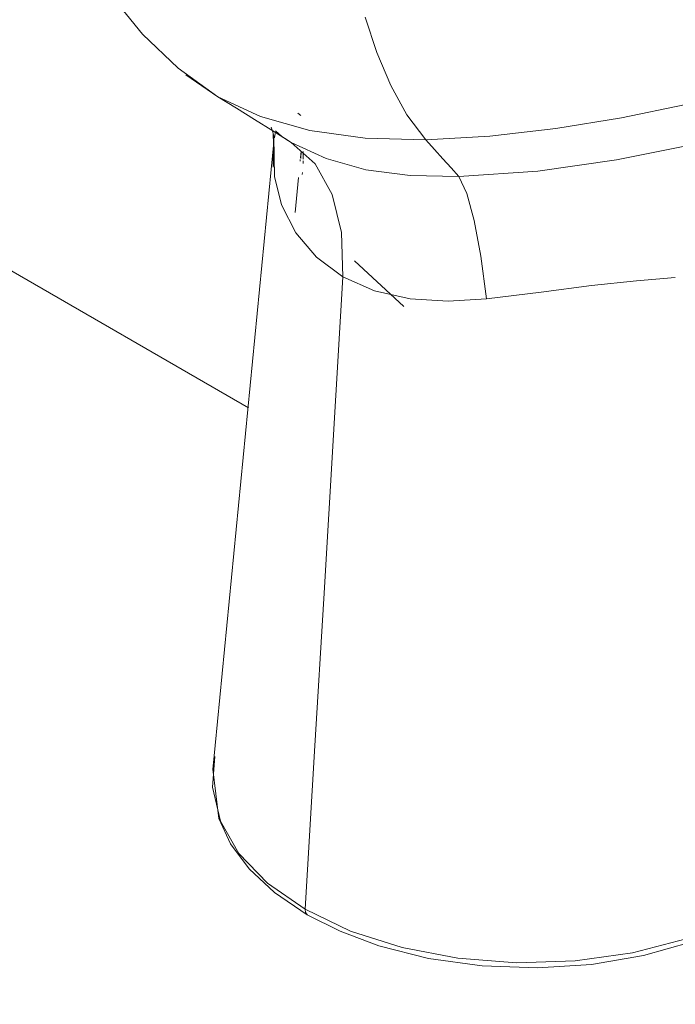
# Model space of a CAD drawing. Header units: metres. Extents: x -5.4 to 6, y -8 to 2.6.
# Tile 22 of 63: x 4.427 to 4.614, y -6.844 to -6.563. Entities that reach past the tile are written whole.
import ezdxf

# ---------------------------------------------------------------- set-up
doc = ezdxf.new("R2010")
doc.units = ezdxf.units.M
doc.layers.add('A-FLOR-PATT', color=7, linetype='Continuous', lineweight=50)
doc.layers.add('P-SANR-FIXT', color=7, linetype='Continuous', lineweight=5)

# ---------------------------------------------------------------- blocks, each defined once
blk = doc.blocks.new('BACIA SANITÁRIA ACESSÍVEL COM CAIXA ACOPLADA COM DUPLO ACIONAMENTO - P_115_17_Branco-2802804-ISO_BANHEIRO')
at = {"layer": 'P-SANR-FIXT'}
for p, q in [((6.21547, -6.56212), (6.21878, -6.57224)), ((6.21878, -6.57224), (6.22273, -6.58164)), ((6.1642, -6.57861), (6.17337, -6.58489)), ((6.17337, -6.58489), (6.16421, -6.57862)), ((6.22273, -6.58165), (6.22736, -6.59003)), ((6.19703, -6.59017), (6.19619, -6.58958)), ((6.22736, -6.59003), (6.23274, -6.59714)), ((6.18916, -6.5953), (6.18858, -6.59351)), ((6.18977, -6.59538), (6.18953, -6.59662)), ((6.18953, -6.59663), (6.18977, -6.59539)), ((6.1719, -6.77697), (6.18924, -6.59879)), ((6.18912, -6.60347), (6.18932, -6.59803)), ((6.18932, -6.59801), (6.1892, -6.60496)), ((6.19281, -6.59696), (6.19434, -6.59788)), ((6.19434, -6.59788), (6.19282, -6.59697)), ((6.19434, -6.59788), (6.20434, -6.60253)), ((6.23525, -6.59992), (6.23274, -6.59714)), ((6.19712, -6.60039), (6.19693, -6.60232)), ((6.19706, -6.60253), (6.19713, -6.60041)), ((6.19713, -6.60041), (6.19706, -6.60253)), ((6.19771, -6.60051), (6.19773, -6.60271)), ((6.19773, -6.60271), (6.19771, -6.60051)), ((6.23765, -6.60259), (6.23525, -6.59992)), ((6.19688, -6.60282), (6.19684, -6.60327)), ((6.19773, -6.60315), (6.1977, -6.60388)), ((6.1977, -6.60388), (6.19773, -6.60315)), ((6.23765, -6.60259), (6.23996, -6.60517)), ((6.19754, -6.60645), (6.19747, -6.6071)), ((6.19747, -6.6071), (6.19754, -6.60645)), ((6.22832, -6.60737), (6.24218, -6.60766)), ((6.23996, -6.60517), (6.24218, -6.60766)), ((6.24218, -6.60766), (6.26476, -6.60609)), ((6.19639, -6.60789), (6.19541, -6.61793)), ((6.20149, -6.63067), (6.20907, -6.63626)), ((6.21236, -6.63176), (6.22649, -6.64473)), ((6.29298, -6.63739), (6.28012, -6.63879)), ((6.30404, -6.63649), (6.29299, -6.63739)), ((6.26568, -6.64069), (6.25007, -6.64261)), ((6.25007, -6.64261), (6.26568, -6.64069)), ((6.28012, -6.63879), (6.26568, -6.64069)), ((6.17185, -6.78206), (6.17248, -6.77329)), ((6.17409, -6.7917), (6.17939, -6.80093)), ((6.19828, -6.81691), (6.21125, -6.82311)), ((6.21125, -6.82311), (6.22597, -6.82782)), ((6.2918, -6.82937), (6.30714, -6.82536)), ((6.22597, -6.82782), (6.24194, -6.83087)), ((6.27544, -6.83166), (6.29179, -6.82937)), ((6.24195, -6.83087), (6.25863, -6.83217)), ((6.25863, -6.83217), (6.27544, -6.83166))]:
    blk.add_line(p, q, dxfattribs=at)
for points in [[(6.17337, -6.58489, 0), (6.16206, -6.57674, 0), (6.1518, -6.56698, 0), (6.14266, -6.55568, 0), (6.1347, -6.5429, 0)], [(6.1347, -6.5429, 0), (6.14266, -6.55568, 0), (6.1518, -6.56698, 0), (6.16206, -6.57674, 0), (6.17337, -6.58489, 0)], [(6.23274, -6.59714, 0), (6.22736, -6.59003, 0), (6.22273, -6.58164, 0), (6.21878, -6.57224, 0), (6.21547, -6.56212, 0)], [(6.36556, -6.56851, 0), (6.35407, -6.57334, 0), (6.34019, -6.57812, 0), (6.32434, -6.58274, 0), (6.307, -6.58705, 0), (6.28868, -6.59086, 0), (6.26987, -6.59397, 0), (6.25107, -6.59613, 0), (6.23274, -6.59714, 0)], [(6.23274, -6.59714, 0), (6.25107, -6.59613, 0), (6.26987, -6.59397, 0), (6.28868, -6.59086, 0), (6.307, -6.58705, 0), (6.32434, -6.58274, 0), (6.34019, -6.57812, 0), (6.35407, -6.57334, 0), (6.36556, -6.56851, 0)], [(6.19434, -6.59788, 0), (6.18906, -6.59461, 0), (6.18386, -6.59138, 0), (6.17865, -6.58815, 0), (6.17337, -6.58489, 0)], [(6.23274, -6.59714, 0), (6.21547, -6.59668, 0), (6.19963, -6.59448, 0), (6.18554, -6.59052, 0), (6.17337, -6.58489, 0)], [(6.17337, -6.58489, 0), (6.17865, -6.58815, 0), (6.18386, -6.59138, 0), (6.18906, -6.59461, 0), (6.19434, -6.59788, 0)], [(6.17337, -6.58489, 0), (6.18554, -6.59052, 0), (6.19963, -6.59448, 0), (6.21547, -6.59668, 0), (6.23274, -6.59714, 0)], [(6.18901, -6.5945, 0), (6.18931, -6.59619, 0), (6.1895, -6.60764, 0)], [(6.1895, -6.60764, 0), (6.18931, -6.59619, 0), (6.18901, -6.5945, 0)], [(6.18916, -6.5953, 0), (6.18926, -6.59847, 0), (6.18924, -6.59879, 0)], [(6.18986, -6.59463, 0), (6.19163, -6.5962, 0), (6.19282, -6.59697, 0)], [(6.32508, -6.59433, 0), (6.30774, -6.59879, 0), (6.28719, -6.60289, 0), (6.26476, -6.60609, 0), (6.24218, -6.60766, 0)], [(6.20907, -6.63626, 0), (6.2087, -6.62366, 0), (6.20603, -6.61276, 0), (6.20117, -6.60404, 0), (6.19434, -6.59788, 0)], [(6.19434, -6.59788, 0), (6.20117, -6.60404, 0), (6.20603, -6.61276, 0), (6.2087, -6.62366, 0), (6.20907, -6.63626, 0)], [(6.24218, -6.60766, 0), (6.22832, -6.60737, 0), (6.21567, -6.60569, 0), (6.20434, -6.60253, 0), (6.19434, -6.59788, 0)], [(6.23274, -6.59714, 0), (6.23525, -6.59992, 0), (6.23765, -6.60259, 0)], [(6.26476, -6.60609, 0), (6.28719, -6.60289, 0), (6.30774, -6.59879, 0)], [(6.20434, -6.60253, 0), (6.21567, -6.60569, 0), (6.22832, -6.60737, 0)], [(6.24218, -6.60766, 0), (6.23996, -6.60517, 0), (6.23765, -6.60259, 0)], [(6.1895, -6.60764, 0), (6.19158, -6.61575, 0), (6.19559, -6.6237, 0), (6.20149, -6.63067, 0)], [(6.20907, -6.63626, 0), (6.20149, -6.63067, 0), (6.19559, -6.6237, 0), (6.19158, -6.61575, 0), (6.18951, -6.60764, 0)], [(6.25007, -6.64261, 0), (6.24849, -6.63037, 0), (6.24659, -6.6202, 0), (6.24446, -6.61252, 0), (6.24218, -6.60766, 0)], [(6.24218, -6.60766, 0), (6.24446, -6.61252, 0), (6.24659, -6.6202, 0), (6.24849, -6.63037, 0), (6.25007, -6.64261, 0)], [(6.19828, -6.81691, 0), (6.20098, -6.77175, 0), (6.20368, -6.72658, 0), (6.20638, -6.68142, 0), (6.20907, -6.63626, 0)], [(6.20907, -6.63626, 0), (6.20638, -6.68142, 0), (6.20368, -6.72658, 0), (6.20098, -6.77175, 0), (6.19828, -6.81691, 0)], [(6.25007, -6.64261, 0), (6.23919, -6.64324, 0), (6.2283, -6.64259, 0), (6.21812, -6.64027, 0), (6.20907, -6.63626, 0)], [(6.20907, -6.63626, 0), (6.21812, -6.64027, 0), (6.2283, -6.64259, 0), (6.23919, -6.64324, 0), (6.25007, -6.64261, 0)], [(6.26568, -6.64069, 0), (6.28012, -6.63879, 0), (6.29299, -6.63739, 0), (6.30404, -6.63649, 0)], [(6.17248, -6.77328, 0), (6.17183, -6.78206, 0), (6.17409, -6.7917, 0)], [(6.1989, -6.81846, 0), (6.18958, -6.81215, 0), (6.18228, -6.8053, 0), (6.177, -6.79819, 0), (6.1736, -6.79095, 0), (6.17191, -6.77691, 0)], [(6.19828, -6.81691, 0), (6.18755, -6.80943, 0), (6.17938, -6.80093, 0), (6.17409, -6.7917, 0)], [(6.17939, -6.80093, 0), (6.18755, -6.80943, 0), (6.19828, -6.81691, 0)], [(6.19885, -6.81843, 0), (6.1984, -6.81784, 0), (6.19828, -6.81691, 0)], [(6.19828, -6.81691, 0), (6.1984, -6.81784, 0), (6.19885, -6.81843, 0)], [(6.32095, -6.81979, 0), (6.30714, -6.82536, 0), (6.29179, -6.82937, 0), (6.27544, -6.83166, 0), (6.25863, -6.83216, 0), (6.24194, -6.83087, 0), (6.22597, -6.82782, 0), (6.21125, -6.82311, 0), (6.19828, -6.81691, 0)], [(6.32033, -6.8214, 0), (6.30847, -6.8263, 0), (6.29495, -6.83013, 0), (6.28014, -6.83265, 0), (6.26466, -6.83365, 0), (6.24884, -6.83308, 0), (6.23354, -6.83092, 0), (6.21935, -6.82731, 0), (6.20829, -6.82318, 0), (6.1989, -6.81846, 0)]]:
    blk.add_polyline3d(points, dxfattribs=at)

msp = doc.modelspace()

# ---------------------------------------------------------------- hatches: boundary and pattern name
at = {"layer": 'A-FLOR-PATT', "lineweight": 5, "true_color": 0x787878}
h = msp.add_hatch(dxfattribs=at)
h.set_pattern_fill('FP_11', color=8, style=0, pattern_type=2)
h.set_pattern_definition([(330, (4.3431, -7.078), (0.42426, 0.24494), []), (30, (4.3431, -7.078), (-0.42426, 0.24494), [])])
h.paths.add_polyline_path([(4.78287, -7.80285), (5.86183, -7.17992), (4.80433, -6.56937), (4.80353, -6.57249), (4.80465, -6.57639), (4.80648, -6.58332), (4.80754, -6.59342), (4.80707, -6.6014), (4.80382, -6.61691), (4.80357, -6.61803), (4.80034, -6.62627), (4.79673, -6.63363), (4.79031, -6.6438), (4.78587, -6.64931), (4.78473, -6.65072), (4.79095, -6.65312), (4.79167, -6.65333), (4.79702, -6.65406), (4.80066, -6.65354), (4.80354, -6.65215), (4.80774, -6.66033), (4.80851, -6.66489), (4.81204, -6.66873), (4.81473, -6.67396), (4.81582, -6.67966), (4.81724, -6.69839), (4.81521, -6.70378), (4.81187, -6.70821), (4.81023, -6.70992), (4.80577, -6.71349), (4.77561, -6.73497), (4.75266, -6.75037), (4.7283, -6.7658), (4.7007, -6.7823), (4.65679, -6.80786), (4.63551, -6.81886), (4.62378, -6.8243), (4.61397, -6.82776), (4.60629, -6.82984), (4.59371, -6.83214), (4.5851, -6.83311), (4.57287, -6.83361), (4.56218, -6.83329), (4.55376, -6.83253), (4.53865, -6.82984), (4.52754, -6.82659), (4.51556, -6.82189), (4.51108, -6.81955), (4.5063, -6.81674), (4.50003, -6.81235), (4.49318, -6.80612), (4.48866, -6.80051), (4.48683, -6.79753), (4.48428, -6.79235), (4.48319, -6.78884), (4.48209, -6.78311), (4.48197, -6.78147), (4.48309, -6.76762), (4.48595, -6.73632), (4.49999, -6.59566), (4.49995, -6.5951), (4.49918, -6.5948), (4.49888, -6.59444), (4.47879, -6.58158), (4.4602, -6.56804), (4.45155, -6.56035), (4.44284, -6.55158), (4.43529, -6.5429), (4.42464, -6.52922), (4.4191, -6.52091), (4.4058, -6.4983), (4.39931, -6.48464), (4.39474, -6.47306), (4.38951, -6.45597), (4.38895, -6.45192), (4.3886, -6.44752), (4.38861, -6.43669), (4.38976, -6.42674), (4.39265, -6.41558), (4.3949, -6.40942), (4.39817, -6.40201), (4.40116, -6.39648), (4.40746, -6.3867), (4.41156, -6.38126), (4.41961, -6.37212), (4.42713, -6.3648), (4.43362, -6.35922), (4.43614, -6.3568), (3.96083, -6.08238), (3.71481, -6.22424), (3.70153, -6.22947), (3.68909, -6.23158), (3.67574, -6.23171), (3.66276, -6.22998), (2.86067, -6.69307), (4.33076, -7.54183)])
h.paths.add_polyline_path([(5.00735, -6.8341), (5.00532, -6.8334), (4.92215, -6.78538), (4.92156, -6.78457), (4.92184, -6.78154), (4.92256, -6.78056), (4.92258, -6.78037), (5.00663, -6.73185), (5.00735, -6.73211), (5.00852, -6.73211), (5.09242, -6.78086), (5.09314, -6.78261), (5.09314, -6.78457), (5.09242, -6.78547), (5.00835, -6.83386)])
h.paths.add_polyline_path([(4.55541, -6.83113), (4.54928, -6.83035), (4.55446, -6.83106)])
h.paths.add_polyline_path([(4.60206, -6.82932), (4.61887, -6.82471), (4.61489, -6.82597), (4.60279, -6.82913)])
h.paths.add_polyline_path([(4.53494, -6.82746), (4.51973, -6.82234), (4.52358, -6.82383), (4.5335, -6.827)])
h.paths.add_polyline_path([(4.64948, -6.81082), (4.64952, -6.81046), (4.64951, -6.81047)])
h.paths.add_polyline_path([(5.00735, -6.79925), (5.01512, -6.79871), (5.02243, -6.79711), (5.02804, -6.79488), (5.02533, -6.79332), (5.01382, -6.79673), (5.00088, -6.79673), (4.98937, -6.79332), (4.98667, -6.79488), (4.99227, -6.79711), (5.0016, -6.79885), (5.00558, -6.79913)])
h.paths.add_polyline_path([(5.00735, -6.79463), (5.0158, -6.79376), (5.02231, -6.79157), (5.01965, -6.79004), (5.01382, -6.79192), (5.00735, -6.79256), (5.00076, -6.79189), (4.99505, -6.79004), (4.99239, -6.79157), (4.99891, -6.79376), (5.00652, -6.79454)])
h.paths.add_polyline_path([(4.64759, -6.79398), (4.64761, -6.79396), (4.64749, -6.79306)])
h.paths.add_polyline_path([(5.0317, -6.79291), (5.03614, -6.78919), (5.03891, -6.78497), (5.03963, -6.78023), (5.03891, -6.77682), (5.03614, -6.77259), (5.0317, -6.76888), (5.02888, -6.77091), (5.03408, -6.77675), (5.03379, -6.78536), (5.02888, -6.79128), (5.03112, -6.79257)])
h.paths.add_polyline_path([(4.983, -6.79291), (4.98583, -6.79088), (4.98062, -6.78504), (4.98062, -6.77675), (4.98583, -6.77051), (4.983, -6.76888), (4.97856, -6.77259), (4.97577, -6.77694), (4.97507, -6.78154), (4.97579, -6.78497), (4.97856, -6.78919), (4.98062, -6.79092)])
h.paths.add_polyline_path([(5.00735, -6.79001), (5.01602, -6.78794), (5.01395, -6.78674), (5.00735, -6.78794), (5.00076, -6.78674), (4.99824, -6.7882), (5.00558, -6.78966)])
h.paths.add_polyline_path([(5.02603, -6.78964), (5.03035, -6.78536), (5.0316, -6.78049), (5.03035, -6.77643), (5.02573, -6.77233), (5.02299, -6.77391), (5.02588, -6.77722), (5.02685, -6.7813), (5.02522, -6.7856), (5.0232, -6.788), (5.02573, -6.78946)])
h.paths.add_polyline_path([(4.98867, -6.78964), (4.9915, -6.78766), (4.98898, -6.78507), (4.98785, -6.78049), (4.98898, -6.77672), (4.99171, -6.77391), (4.98867, -6.77215), (4.98425, -6.77675), (4.9831, -6.7813), (4.98435, -6.78536), (4.9866, -6.78759)])
h.paths.add_polyline_path([(4.99436, -6.78636), (4.99746, -6.78425), (4.99585, -6.7813), (4.99585, -6.78049), (4.99759, -6.7773), (4.99436, -6.77543), (4.9911, -6.78089), (4.99312, -6.78429)])
h.paths.add_polyline_path([(5.02035, -6.78636), (5.02361, -6.78089), (5.02035, -6.77543), (5.01722, -6.7775), (5.01885, -6.78049), (5.01874, -6.78151), (5.01711, -6.78449), (5.01965, -6.78595)])
h.paths.add_polyline_path([(5.07069, -6.78132), (5.07069, -6.78102), (5.07069, -6.7813)])
h.paths.add_polyline_path([(5.01395, -6.77505), (5.01647, -6.77359), (5.00735, -6.77178), (4.9986, -6.7738), (5.00076, -6.77505), (5.00752, -6.77388), (5.01158, -6.77462)])
h.paths.add_polyline_path([(4.99505, -6.77175), (5.00088, -6.76987), (5.00752, -6.76924), (5.01395, -6.7699), (5.01965, -6.77175), (5.02231, -6.77022), (5.01444, -6.76788), (5.00686, -6.76721), (4.99758, -6.76847), (4.99239, -6.77022), (4.99436, -6.77135)])
h.paths.add_polyline_path([(4.98937, -6.76847), (5.00088, -6.76505), (5.01382, -6.76505), (5.02533, -6.76847), (5.02804, -6.76691), (5.02243, -6.76468), (5.01512, -6.76308), (5.00508, -6.7627), (4.99739, -6.76356), (4.99133, -6.76505), (4.98667, -6.76691), (4.98898, -6.76824)])
h.paths.add_polyline_path([(3.05581, -6.75241), (3.05377, -6.75171), (2.9706, -6.70369), (2.97002, -6.70288), (2.97029, -6.69985), (2.97102, -6.69887), (2.97104, -6.69868), (3.05508, -6.65016), (3.05581, -6.65042), (3.05698, -6.65042), (3.14087, -6.69917), (3.1416, -6.70092), (3.1416, -6.70288), (3.14087, -6.70377), (3.05681, -6.75217)])
h.paths.add_polyline_path([(3.05581, -6.71756), (3.06357, -6.71702), (3.07089, -6.71542), (3.07649, -6.71319), (3.07379, -6.71163), (3.06228, -6.71504), (3.04934, -6.71504), (3.03783, -6.71163), (3.03512, -6.71319), (3.04073, -6.71542), (3.05006, -6.71716), (3.05404, -6.71744)])
h.paths.add_polyline_path([(4.70713, -6.71526), (4.71274, -6.71256), (4.71327, -6.71023), (4.71303, -6.70955), (4.70872, -6.71354)])
h.paths.add_polyline_path([(3.05581, -6.71294), (3.06425, -6.71207), (3.07077, -6.70988), (3.06811, -6.70835), (3.06228, -6.71023), (3.05581, -6.71087), (3.04877, -6.71005), (3.04351, -6.70835), (3.04085, -6.70988), (3.04736, -6.71207), (3.05497, -6.71285)])
h.paths.add_polyline_path([(3.03146, -6.71122), (3.03428, -6.70919), (3.02908, -6.70335), (3.02908, -6.69506), (3.03428, -6.68882), (3.03138, -6.68725), (3.02677, -6.69129), (3.02422, -6.69525), (3.02353, -6.69985), (3.02425, -6.70328), (3.02702, -6.7075), (3.03138, -6.71116)])
h.paths.add_polyline_path([(3.08016, -6.71122), (3.0846, -6.7075), (3.08737, -6.70328), (3.08808, -6.69854), (3.08737, -6.69513), (3.0846, -6.6909), (3.08016, -6.68719), (3.07733, -6.68922), (3.08254, -6.69513), (3.08225, -6.70367), (3.07733, -6.70959), (3.07958, -6.71088)])
h.paths.add_polyline_path([(3.05581, -6.70832), (3.06448, -6.70625), (3.0624, -6.70505), (3.05581, -6.70625), (3.04921, -6.70505), (3.04669, -6.70651), (3.05404, -6.70797)])
h.paths.add_polyline_path([(3.07449, -6.70795), (3.07881, -6.70367), (3.08006, -6.6988), (3.07881, -6.69474), (3.07449, -6.69046), (3.07145, -6.69222), (3.07433, -6.69553), (3.07531, -6.69961), (3.07367, -6.70391), (3.07166, -6.70631), (3.07418, -6.70777)])
h.paths.add_polyline_path([(3.03713, -6.70795), (3.03996, -6.70597), (3.03743, -6.70338), (3.03631, -6.6988), (3.03743, -6.69503), (3.04017, -6.69222), (3.03713, -6.69046), (3.03271, -6.69506), (3.03156, -6.69961), (3.03281, -6.70367), (3.03526, -6.7061)])
h.paths.add_polyline_path([(3.0688, -6.70466), (3.07206, -6.6992), (3.0688, -6.69374), (3.06568, -6.6958), (3.06731, -6.6988), (3.0672, -6.69982), (3.06557, -6.7028), (3.06811, -6.70426)])
h.paths.add_polyline_path([(3.04281, -6.70466), (3.04592, -6.70256), (3.04431, -6.69961), (3.04431, -6.6988), (3.04605, -6.69561), (3.04281, -6.69374), (3.03955, -6.6992), (3.04158, -6.7026)])
h.paths.add_polyline_path([(4.7974, -6.70107), (4.79677, -6.69907), (4.79701, -6.69953)])
h.paths.add_polyline_path([(3.11914, -6.69963), (3.11914, -6.69933), (3.11914, -6.69961)])
h.paths.add_polyline_path([(4.79501, -6.69667), (4.79501, -6.69667), (4.79501, -6.69667)])
h.paths.add_polyline_path([(4.79391, -6.69545), (4.79761, -6.69129), (4.79892, -6.6861), (4.79896, -6.68704), (4.79749, -6.69162), (4.79434, -6.69499)])
h.paths.add_polyline_path([(4.80763, -6.68441), (4.80946, -6.68294), (4.81013, -6.68085), (4.80996, -6.6819), (4.80861, -6.68383)])
h.paths.add_polyline_path([(4.80682, -6.69504), (4.8104, -6.69175), (4.812, -6.68982), (4.80691, -6.68382), (4.79529, -6.67476), (4.7918, -6.67259), (4.79957, -6.67969), (4.80167, -6.68245), (4.80289, -6.68532), (4.80388, -6.68924), (4.80618, -6.6921), (4.80655, -6.69379)])
h.paths.add_polyline_path([(3.04921, -6.69336), (3.05581, -6.69216), (3.0624, -6.69336), (3.06492, -6.6919), (3.05581, -6.69009), (3.04706, -6.69211), (3.04847, -6.69293)])
h.paths.add_polyline_path([(3.06811, -6.69006), (3.07044, -6.68841), (3.06425, -6.68633), (3.05532, -6.68552), (3.04603, -6.68678), (3.04085, -6.68853), (3.04351, -6.69006), (3.04934, -6.68818), (3.05681, -6.68764), (3.06234, -6.68819), (3.06682, -6.68964)])
h.paths.add_polyline_path([(3.07379, -6.68678), (3.07649, -6.68522), (3.07089, -6.68299), (3.06357, -6.68139), (3.05354, -6.68101), (3.04584, -6.68187), (3.03979, -6.68336), (3.03512, -6.68522), (3.03783, -6.68678), (3.04934, -6.68336), (3.06228, -6.68336), (3.0724, -6.68637)])
h.paths.add_polyline_path([(4.80197, -6.66246), (4.79489, -6.65802), (4.80099, -6.66185), (4.80197, -6.66246)])
h.paths.add_polyline_path([(4.78174, -6.66079), (4.77929, -6.65931), (4.7806, -6.6601), (4.78146, -6.66062)])

# ---------------------------------------------------------------- block references
at = {"layer": 'P-SANR-FIXT'}
msp.add_blockref('BACIA SANITÁRIA ACESSÍVEL COM CAIXA ACOPLADA COM DUPLO ACIONAMENTO - P_115_17_Branco-2802804-ISO_BANHEIRO', (-1.68991, 0), dxfattribs=at)

doc.saveas('drawing.dxf')
